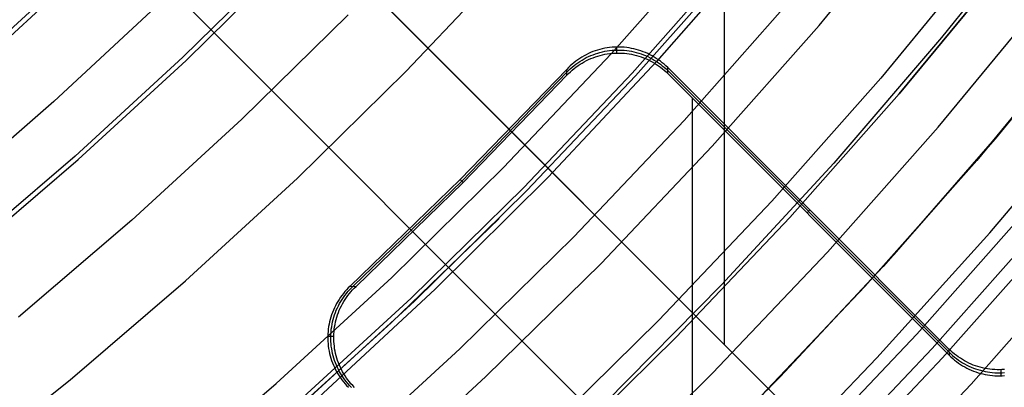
# Model space of a CAD drawing. Header units: millimetres. Extents: x 9001 to 10165, y -167 to 850.
# Tile 149 of 216: x 9620.95 to 9634.97, y 434.44 to 439.66. Entities that reach past the tile are written whole.
import ezdxf

# ---------------------------------------------------------------- set-up
doc = ezdxf.new("R2010")
doc.units = ezdxf.units.MM
for name, color, linetype in [('1', 7, 'Continuous'), ('COLOR EXT', 7, 'Continuous'), ('luz', 7, 'Continuous')]:
    doc.layers.add(name, color=color, linetype=linetype)

msp = doc.modelspace()

# ---------------------------------------------------------------- linework, layer by layer
at = {"layer": '1', "color": 250, "true_color": 0x111111}
for p, q in [((9635.552, 441.248, 45.792), (9634.079, 439.41, 45.792)), ((9635.552, 441.248, 45.792), (9634.079, 439.41, 45.792)), ((9624.764, 440.589, 241.281), (9623.279, 439.13, 241.281)), ((9631.164, 440.586, 282.75), (9629.676, 438.906, 282.75)), ((9629.676, 438.906, 258.715), (9631.164, 440.586, 258.715)), ((9631.164, 440.586, 270.733), (9629.676, 438.906, 270.733)), ((9621.935, 440.545, 236.621), (9620.451, 439.184, 236.621)), ((9631.211, 440.546, 61.1), (9629.721, 438.865, 61.1)), ((9634.971, 440.42, 58.12), (9633.475, 438.609, 58.12)), ((9633.475, 438.609, 56.8), (9634.971, 440.42, 56.8)), ((9634.971, 440.42, 57.46), (9633.475, 438.609, 57.46)), ((9630.413, 438.23, 258.714), (9631.924, 439.936, 258.714)), ((9631.924, 439.936, 282.75), (9630.413, 438.23, 282.75)), ((9631.924, 439.936, 270.732), (9630.413, 438.23, 270.732)), ((9634.579, 437.664, 47.3), (9636.108, 439.514, 47.3)), ((9636.108, 439.514, 56.8), (9634.579, 437.664, 56.8)), ((9636.108, 439.514, 52.05), (9634.579, 437.664, 52.05)), ((9634.079, 439.41, 45.792), (9632.543, 437.624, 45.792)), ((9634.079, 439.41, 45.792), (9632.543, 437.623, 45.792)), ((9623.279, 439.13, 241.281), (9621.746, 437.723, 241.281)), ((9629.676, 438.906, 282.75), (9628.131, 437.279, 282.75)), ((9628.131, 437.279, 258.715), (9629.676, 438.906, 258.715)), ((9629.676, 438.906, 270.733), (9628.131, 437.279, 270.733)), ((9629.721, 438.865, 61.1), (9628.175, 437.236, 61.1)), ((9633.475, 438.609, 58.12), (9631.917, 436.851, 58.12)), ((9631.917, 436.851, 56.8), (9633.475, 438.609, 56.8)), ((9633.475, 438.609, 57.46), (9631.917, 436.851, 57.46)), ((9628.844, 436.578, 258.714), (9630.413, 438.23, 258.714)), ((9630.413, 438.23, 282.75), (9628.844, 436.578, 282.75)), ((9630.413, 438.23, 270.732), (9628.844, 436.578, 270.732)), ((9621.746, 437.723, 241.281), (9620.164, 436.37, 241.281)), ((9632.988, 435.868, 47.3), (9634.579, 437.664, 47.3)), ((9634.579, 437.664, 56.8), (9632.988, 435.868, 56.8)), ((9634.579, 437.664, 52.05), (9632.988, 435.868, 52.05)), ((9632.543, 437.624, 45.792), (9630.946, 435.892, 45.792)), ((9632.543, 437.623, 45.792), (9630.946, 435.892, 45.792)), ((9628.131, 437.279, 282.75), (9626.53, 435.706, 282.75)), ((9626.53, 435.706, 258.715), (9628.131, 437.279, 258.715)), ((9628.131, 437.279, 270.733), (9626.53, 435.706, 270.733)), ((9628.175, 437.236, 61.1), (9626.573, 435.662, 61.1)), ((9627.779, 436.837, 61.1), (9626.249, 435.357, 61.1)), ((9631.917, 436.851, 58.12), (9630.3, 435.147, 58.12)), ((9630.3, 435.147, 56.8), (9631.917, 436.851, 56.8)), ((9631.917, 436.851, 57.46), (9630.3, 435.147, 57.46)), ((9627.219, 434.981, 258.714), (9628.844, 436.578, 258.714)), ((9628.844, 436.578, 282.75), (9627.219, 434.981, 282.75)), ((9628.844, 436.578, 270.732), (9627.219, 434.981, 270.732)), ((9630.946, 435.892, 45.792), (9629.289, 434.216, 45.792)), ((9630.946, 435.892, 45.792), (9629.29, 434.216, 45.792)), ((9631.336, 434.128, 47.3), (9632.988, 435.868, 47.3)), ((9632.988, 435.868, 56.8), (9631.336, 434.128, 56.8)), ((9632.988, 435.868, 52.05), (9631.336, 434.128, 52.05)), ((9626.53, 435.706, 282.75), (9624.877, 434.189, 282.75)), ((9624.877, 434.189, 258.715), (9626.53, 435.706, 258.715)), ((9626.53, 435.706, 270.733), (9624.877, 434.189, 270.733)), ((9626.573, 435.662, 61.1), (9624.917, 434.143, 61.1)), ((9626.249, 435.357, 61.1), (9624.672, 433.927, 61.1)), ((9630.3, 435.147, 58.12), (9628.624, 433.501, 58.12)), ((9628.624, 433.501, 56.8), (9630.3, 435.147, 56.8)), ((9630.3, 435.147, 57.46), (9628.624, 433.501, 57.46)), ((9625.54, 433.441, 258.714), (9627.219, 434.981, 258.714)), ((9627.219, 434.981, 282.75), (9625.54, 433.441, 282.75)), ((9627.219, 434.981, 270.732), (9625.54, 433.441, 270.732))]:
    msp.add_line(p, q, dxfattribs=at)
at = {"layer": '1', "color": 29, "true_color": 0x4d342b}
for p, q in [((9631.519, 440.78, 76.062), (9630.027, 439.076, 76.062)), ((9622.959, 439.907, 70.562), (9621.442, 438.502, 70.562)), ((9634.964, 438.118, 60.562), (9636.463, 439.963, 60.562)), ((9636.368, 439.842, 42.462), (9634.841, 437.971, 42.462)), ((9636.368, 439.842, 51.512), (9634.841, 437.971, 51.512)), ((9630.027, 439.076, 76.062), (9628.477, 437.426, 76.062)), ((9621.442, 438.502, 70.562), (9619.877, 437.15, 70.562)), ((9633.404, 436.325, 60.562), (9634.964, 438.118, 60.562)), ((9634.841, 437.971, 42.462), (9633.249, 436.154, 42.462)), ((9634.841, 437.971, 51.512), (9633.249, 436.154, 51.512)), ((9628.477, 437.426, 76.062), (9626.87, 435.83, 76.062)), ((9631.782, 434.586, 60.562), (9633.404, 436.325, 60.562)), ((9633.249, 436.154, 42.462), (9631.595, 434.393, 42.462)), ((9633.249, 436.154, 51.512), (9631.595, 434.393, 51.512)), ((9626.87, 435.83, 76.062), (9625.209, 434.291, 76.062)), ((9630.103, 432.904, 60.562), (9631.782, 434.586, 60.562))]:
    msp.add_line(p, q, dxfattribs=at)
at = {"layer": 'COLOR EXT', "color": 30, "true_color": 0xff8d00}
for p, q in [((9630.987, 435.043, 21.262), (9630.987, 481.846, 21.262)), ((9634.091, 431.939, 25.262), (9607.212, 458.819, 25.262)), ((9607.212, 458.819, 21.262), (9634.091, 431.939, 21.262)), ((9607.212, 458.819, 23.262), (9634.091, 431.939, 23.262)), ((9632.677, 430.525, 21.262), (9605.797, 457.405, 21.262)), ((9605.797, 457.405, 25.262), (9632.677, 430.525, 25.262)), ((9632.677, 430.525, 23.262), (9605.797, 457.405, 23.262)), ((9629.051, 439.182, 19.162), (9629.02, 439.167, 19.162)), ((9629.083, 439.197, 19.162), (9629.051, 439.182, 19.162)), ((9629.116, 439.21, 19.162), (9629.083, 439.197, 19.162)), ((9629.148, 439.221, 19.162), (9629.116, 439.21, 19.162)), ((9629.117, 439.167, 17.16), (9629.15, 439.179, 17.16)), ((9629.182, 439.232, 19.162), (9629.148, 439.221, 19.162)), ((9629.15, 439.179, 17.16), (9629.183, 439.19, 17.16)), ((9629.215, 439.242, 19.162), (9629.182, 439.232, 19.162)), ((9629.183, 439.19, 17.16), (9629.216, 439.199, 17.16)), ((9629.249, 439.25, 19.162), (9629.215, 439.242, 19.162)), ((9629.216, 439.199, 17.16), (9629.25, 439.208, 17.159)), ((9629.283, 439.258, 19.162), (9629.249, 439.25, 19.162)), ((9629.25, 439.208, 17.159), (9629.284, 439.215, 17.159)), ((9629.251, 439.165, 15.162), (9629.285, 439.172, 15.162)), ((9629.318, 439.264, 19.162), (9629.283, 439.258, 19.162)), ((9629.284, 439.215, 17.159), (9629.319, 439.221, 17.159)), ((9629.285, 439.172, 15.162), (9629.319, 439.178, 15.162)), ((9629.352, 439.268, 19.162), (9629.318, 439.264, 19.162)), ((9629.319, 439.221, 17.159), (9629.353, 439.226, 17.159)), ((9629.319, 439.178, 15.162), (9629.354, 439.183, 15.162)), ((9629.387, 439.272, 19.162), (9629.352, 439.268, 19.162)), ((9629.353, 439.226, 17.159), (9629.388, 439.229, 17.159)), ((9629.354, 439.183, 15.162), (9629.389, 439.187, 15.162)), ((9629.422, 439.274, 19.162), (9629.387, 439.272, 19.162)), ((9629.388, 439.229, 17.159), (9629.423, 439.232, 17.159)), ((9629.389, 439.187, 15.162), (9629.423, 439.189, 15.162)), ((9629.456, 439.276, 19.162), (9629.422, 439.274, 19.162)), ((9629.423, 439.232, 17.159), (9629.457, 439.233, 17.159)), ((9629.423, 439.189, 15.162), (9629.458, 439.19, 15.162)), ((9629.491, 439.276, 19.162), (9629.456, 439.276, 19.162)), ((9629.458, 439.19, 15.162), (9629.456, 439.276, 19.162)), ((9629.457, 439.233, 17.159), (9629.492, 439.233, 17.159)), ((9629.458, 439.19, 15.162), (9629.493, 439.19, 15.162)), ((9629.526, 439.274, 19.162), (9629.491, 439.276, 19.162)), ((9629.492, 439.233, 17.159), (9629.527, 439.232, 17.159)), ((9629.493, 439.19, 15.162), (9629.528, 439.189, 15.162)), ((9629.561, 439.272, 19.162), (9629.526, 439.274, 19.162)), ((9629.527, 439.232, 17.159), (9629.562, 439.229, 17.159)), ((9629.528, 439.189, 15.162), (9629.563, 439.187, 15.162)), ((9629.596, 439.268, 19.162), (9629.561, 439.272, 19.162)), ((9629.562, 439.229, 17.159), (9629.597, 439.225, 17.159)), ((9629.563, 439.187, 15.162), (9629.597, 439.183, 15.162)), ((9629.63, 439.263, 19.162), (9629.596, 439.268, 19.162)), ((9629.597, 439.225, 17.159), (9629.631, 439.221, 17.159)), ((9629.597, 439.183, 15.162), (9629.632, 439.178, 15.162)), ((9629.665, 439.257, 19.162), (9629.63, 439.263, 19.162)), ((9629.631, 439.221, 17.159), (9629.665, 439.215, 17.159)), ((9629.632, 439.178, 15.162), (9629.666, 439.172, 15.162)), ((9629.699, 439.25, 19.162), (9629.665, 439.257, 19.162)), ((9629.665, 439.215, 17.159), (9629.699, 439.207, 17.16)), ((9629.666, 439.172, 15.162), (9629.7, 439.165, 15.162)), ((9629.732, 439.242, 19.162), (9629.699, 439.25, 19.162)), ((9629.699, 439.207, 17.16), (9629.733, 439.199, 17.16)), ((9629.766, 439.232, 19.162), (9629.732, 439.242, 19.162)), ((9629.733, 439.199, 17.16), (9629.767, 439.189, 17.16)), ((9629.799, 439.221, 19.162), (9629.766, 439.232, 19.162)), ((9629.767, 439.189, 17.16), (9629.8, 439.178, 17.16)), ((9629.832, 439.209, 19.162), (9629.799, 439.221, 19.162)), ((9629.8, 439.178, 17.16), (9629.833, 439.166, 17.16)), ((9629.864, 439.196, 19.162), (9629.832, 439.209, 19.162)), ((9629.896, 439.182, 19.162), (9629.864, 439.196, 19.162)), ((9629.927, 439.167, 19.162), (9629.896, 439.182, 19.162)), ((9628.818, 439.031, 19.162), (9628.792, 439.008, 19.162)), ((9628.845, 439.053, 19.162), (9628.818, 439.031, 19.162)), ((9628.872, 439.075, 19.162), (9628.845, 439.053, 19.162)), ((9628.846, 439.011, 17.163), (9628.873, 439.033, 17.163)), ((9628.901, 439.095, 19.162), (9628.872, 439.075, 19.162)), ((9628.873, 439.033, 17.163), (9628.902, 439.053, 17.163)), ((9628.929, 439.115, 19.162), (9628.901, 439.095, 19.162)), ((9628.902, 439.053, 17.163), (9628.931, 439.072, 17.162)), ((9628.903, 439.011, 15.162), (9628.932, 439.03, 15.162)), ((9628.959, 439.133, 19.162), (9628.929, 439.115, 19.162)), ((9628.931, 439.072, 17.162), (9628.96, 439.091, 17.162)), ((9628.932, 439.03, 15.162), (9628.961, 439.048, 15.162)), ((9628.989, 439.151, 19.162), (9628.959, 439.133, 19.162)), ((9628.96, 439.091, 17.162), (9628.99, 439.108, 17.161)), ((9628.961, 439.048, 15.162), (9628.991, 439.066, 15.162)), ((9629.02, 439.167, 19.162), (9628.989, 439.151, 19.162)), ((9628.99, 439.108, 17.161), (9629.021, 439.125, 17.161)), ((9628.991, 439.066, 15.162), (9629.022, 439.082, 15.162)), ((9629.021, 439.125, 17.161), (9629.053, 439.14, 17.161)), ((9629.022, 439.082, 15.162), (9629.054, 439.097, 15.162)), ((9629.053, 439.14, 17.161), (9629.084, 439.154, 17.16)), ((9629.054, 439.097, 15.162), (9629.085, 439.111, 15.162)), ((9629.084, 439.154, 17.16), (9629.117, 439.167, 17.16)), ((9629.085, 439.111, 15.162), (9629.118, 439.124, 15.162)), ((9629.118, 439.124, 15.162), (9629.151, 439.136, 15.162)), ((9629.151, 439.136, 15.162), (9629.184, 439.147, 15.162)), ((9629.184, 439.147, 15.162), (9629.217, 439.157, 15.162)), ((9629.217, 439.157, 15.162), (9629.251, 439.165, 15.162)), ((9629.7, 439.165, 15.162), (9629.734, 439.156, 15.162)), ((9629.734, 439.156, 15.162), (9629.768, 439.147, 15.162)), ((9629.768, 439.147, 15.162), (9629.801, 439.136, 15.162)), ((9629.801, 439.136, 15.162), (9629.834, 439.124, 15.162)), ((9629.833, 439.166, 17.16), (9629.865, 439.153, 17.161)), ((9629.834, 439.124, 15.162), (9629.866, 439.111, 15.162)), ((9629.865, 439.153, 17.161), (9629.897, 439.139, 17.161)), ((9629.866, 439.111, 15.162), (9629.898, 439.097, 15.162)), ((9629.897, 439.139, 17.161), (9629.928, 439.124, 17.161)), ((9629.898, 439.097, 15.162), (9629.929, 439.081, 15.162)), ((9629.958, 439.15, 19.162), (9629.927, 439.167, 19.162)), ((9629.928, 439.124, 17.161), (9629.959, 439.108, 17.162)), ((9629.929, 439.081, 15.162), (9629.96, 439.065, 15.162)), ((9629.988, 439.133, 19.162), (9629.958, 439.15, 19.162)), ((9629.959, 439.108, 17.162), (9629.989, 439.09, 17.162)), ((9629.96, 439.065, 15.162), (9629.99, 439.047, 15.162)), ((9630.018, 439.114, 19.162), (9629.988, 439.133, 19.162)), ((9629.989, 439.09, 17.162), (9630.019, 439.072, 17.163)), ((9629.99, 439.047, 15.162), (9630.02, 439.029, 15.162)), ((9630.047, 439.095, 19.162), (9630.018, 439.114, 19.162)), ((9630.019, 439.072, 17.163), (9630.048, 439.052, 17.163)), ((9630.075, 439.074, 19.162), (9630.047, 439.095, 19.162)), ((9630.048, 439.052, 17.163), (9630.076, 439.032, 17.163)), ((9630.103, 439.053, 19.162), (9630.075, 439.074, 19.162)), ((9630.076, 439.032, 17.163), (9630.103, 439.01, 17.164)), ((9630.129, 439.03, 19.162), (9630.103, 439.053, 19.162)), ((9630.155, 439.007, 19.162), (9630.129, 439.03, 19.162)), ((9628.743, 438.958, 19.162), (9627.227, 437.39, 19.162)), ((9628.744, 438.916, 17.162), (9627.248, 437.369, 17.162)), ((9628.767, 438.984, 19.162), (9628.743, 438.958, 19.162)), ((9628.745, 438.874, 15.162), (9628.743, 438.958, 19.162)), ((9628.744, 438.916, 17.165), (9628.768, 438.941, 17.165)), ((9628.745, 438.874, 15.162), (9628.769, 438.899, 15.162)), ((9628.792, 439.008, 19.162), (9628.767, 438.984, 19.162)), ((9628.768, 438.941, 17.165), (9628.793, 438.965, 17.164)), ((9628.769, 438.899, 15.162), (9628.794, 438.923, 15.162)), ((9628.793, 438.965, 17.164), (9628.819, 438.989, 17.164)), ((9628.794, 438.923, 15.162), (9628.82, 438.946, 15.162)), ((9628.819, 438.989, 17.164), (9628.846, 439.011, 17.163)), ((9628.82, 438.946, 15.162), (9628.847, 438.969, 15.162)), ((9628.847, 438.969, 15.162), (9628.874, 438.99, 15.162)), ((9628.874, 438.99, 15.162), (9628.903, 439.011, 15.162)), ((9630.02, 439.029, 15.162), (9630.048, 439.009, 15.162)), ((9630.048, 439.009, 15.162), (9630.077, 438.989, 15.162)), ((9630.077, 438.989, 15.162), (9630.104, 438.967, 15.162)), ((9630.103, 439.01, 17.164), (9630.13, 438.988, 17.164)), ((9630.104, 438.967, 15.162), (9630.131, 438.945, 15.162)), ((9630.13, 438.988, 17.164), (9630.156, 438.964, 17.165)), ((9630.131, 438.945, 15.162), (9630.157, 438.922, 15.162)), ((9630.18, 438.983, 19.162), (9630.155, 439.007, 19.162)), ((9630.156, 438.964, 17.165), (9630.181, 438.94, 17.165)), ((9630.157, 438.922, 15.162), (9630.182, 438.898, 15.162)), ((9634.184, 434.979, 19.162), (9630.18, 438.983, 19.162)), ((9630.182, 438.898, 15.162), (9630.18, 438.983, 19.162)), ((9634.186, 434.936, 17.162), (9630.181, 438.94, 17.162)), ((9630.182, 438.898, 15.162), (9634.187, 434.892, 15.162)), ((9627.268, 437.348, 15.162), (9628.745, 438.874, 15.162)), ((9630.533, 429.744, 15.162), (9630.533, 438.547, 15.162)), ((9627.227, 437.39, 19.162), (9625.658, 435.874, 19.162)), ((9627.248, 437.369, 17.162), (9625.7, 435.873, 17.162)), ((9625.743, 435.872, 15.162), (9627.268, 437.348, 15.162)), ((9627.227, 437.39, 19.162), (9627.268, 437.348, 15.162)), ((9632.163, 436.917, 15.162), (9632.205, 436.959, 19.162)), ((9625.609, 435.824, 19.162), (9625.585, 435.798, 19.162)), ((9625.633, 435.849, 19.162), (9625.609, 435.824, 19.162)), ((9625.628, 435.797, 17.164), (9625.651, 435.823, 17.164)), ((9625.658, 435.874, 19.162), (9625.633, 435.849, 19.162)), ((9625.651, 435.823, 17.164), (9625.675, 435.848, 17.165)), ((9625.658, 435.874, 19.162), (9625.743, 435.872, 15.162)), ((9625.67, 435.796, 15.162), (9625.693, 435.822, 15.162)), ((9625.675, 435.848, 17.165), (9625.7, 435.873, 17.165)), ((9625.693, 435.822, 15.162), (9625.718, 435.847, 15.162)), ((9625.718, 435.847, 15.162), (9625.743, 435.872, 15.162)), ((9625.502, 435.687, 19.162), (9625.483, 435.657, 19.162)), ((9625.521, 435.716, 19.162), (9625.502, 435.687, 19.162)), ((9625.541, 435.744, 19.162), (9625.521, 435.716, 19.162)), ((9625.526, 435.656, 17.162), (9625.544, 435.686, 17.162)), ((9625.563, 435.772, 19.162), (9625.541, 435.744, 19.162)), ((9625.544, 435.686, 17.162), (9625.563, 435.715, 17.163)), ((9625.585, 435.798, 19.162), (9625.563, 435.772, 19.162)), ((9625.563, 435.715, 17.163), (9625.584, 435.743, 17.163)), ((9625.568, 435.655, 15.162), (9625.586, 435.685, 15.162)), ((9625.584, 435.743, 17.163), (9625.605, 435.771, 17.163)), ((9625.586, 435.685, 15.162), (9625.606, 435.714, 15.162)), ((9625.605, 435.771, 17.163), (9625.628, 435.797, 17.164)), ((9625.606, 435.714, 15.162), (9625.626, 435.742, 15.162)), ((9625.626, 435.742, 15.162), (9625.648, 435.77, 15.162)), ((9625.648, 435.77, 15.162), (9625.67, 435.796, 15.162)), ((9625.42, 435.533, 19.162), (9625.407, 435.501, 19.162)), ((9625.434, 435.565, 19.162), (9625.42, 435.533, 19.162)), ((9625.449, 435.596, 19.162), (9625.434, 435.565, 19.162)), ((9625.466, 435.627, 19.162), (9625.449, 435.596, 19.162)), ((9625.449, 435.5, 17.16), (9625.462, 435.532, 17.16)), ((9625.462, 435.532, 17.16), (9625.477, 435.564, 17.161)), ((9625.483, 435.657, 19.162), (9625.466, 435.627, 19.162)), ((9625.477, 435.564, 17.161), (9625.492, 435.595, 17.161)), ((9625.492, 435.595, 17.161), (9625.508, 435.626, 17.161)), ((9625.492, 435.499, 15.162), (9625.505, 435.531, 15.162)), ((9625.505, 435.531, 15.162), (9625.519, 435.563, 15.162)), ((9625.508, 435.626, 17.161), (9625.526, 435.656, 17.162)), ((9625.519, 435.563, 15.162), (9625.534, 435.594, 15.162)), ((9625.534, 435.594, 15.162), (9625.551, 435.625, 15.162)), ((9625.551, 435.625, 15.162), (9625.568, 435.655, 15.162)), ((9625.375, 435.401, 19.162), (9625.366, 435.367, 19.162)), ((9625.384, 435.435, 19.162), (9625.375, 435.401, 19.162)), ((9625.395, 435.468, 19.162), (9625.384, 435.435, 19.162)), ((9625.407, 435.501, 19.162), (9625.395, 435.468, 19.162)), ((9625.409, 435.366, 17.159), (9625.417, 435.4, 17.16)), ((9625.417, 435.4, 17.16), (9625.427, 435.434, 17.16)), ((9625.427, 435.434, 17.16), (9625.438, 435.467, 17.16)), ((9625.438, 435.467, 17.16), (9625.449, 435.5, 17.16)), ((9625.451, 435.365, 15.162), (9625.46, 435.399, 15.162)), ((9625.46, 435.399, 15.162), (9625.469, 435.433, 15.162)), ((9625.469, 435.433, 15.162), (9625.48, 435.466, 15.162)), ((9625.48, 435.466, 15.162), (9625.492, 435.499, 15.162)), ((9625.348, 435.264, 19.162), (9625.344, 435.23, 19.162)), ((9625.353, 435.299, 19.162), (9625.348, 435.264, 19.162)), ((9625.359, 435.333, 19.162), (9625.353, 435.299, 19.162)), ((9625.366, 435.367, 19.162), (9625.359, 435.333, 19.162)), ((9625.387, 435.229, 17.159), (9625.391, 435.263, 17.159)), ((9625.391, 435.263, 17.159), (9625.396, 435.298, 17.159)), ((9625.396, 435.298, 17.159), (9625.402, 435.332, 17.159)), ((9625.402, 435.332, 17.159), (9625.409, 435.366, 17.159)), ((9625.43, 435.228, 15.162), (9625.433, 435.262, 15.162)), ((9625.433, 435.262, 15.162), (9625.438, 435.297, 15.162)), ((9625.438, 435.297, 15.162), (9625.444, 435.331, 15.162)), ((9625.444, 435.331, 15.162), (9625.451, 435.365, 15.162)), ((9625.342, 435.195, 19.162), (9625.341, 435.16, 19.162)), ((9625.341, 435.16, 19.162), (9625.341, 435.125, 19.162)), ((9625.426, 435.158, 15.162), (9625.341, 435.16, 19.162)), ((9625.341, 435.125, 19.162), (9625.342, 435.09, 19.162)), ((9625.344, 435.23, 19.162), (9625.342, 435.195, 19.162)), ((9625.384, 435.159, 17.159), (9625.385, 435.194, 17.159)), ((9625.384, 435.124, 17.159), (9625.384, 435.159, 17.159)), ((9625.385, 435.089, 17.159), (9625.384, 435.124, 17.159)), ((9625.385, 435.194, 17.159), (9625.387, 435.229, 17.159)), ((9625.426, 435.158, 15.162), (9625.427, 435.193, 15.162)), ((9625.426, 435.123, 15.162), (9625.426, 435.158, 15.162)), ((9625.427, 435.088, 15.162), (9625.426, 435.123, 15.162)), ((9625.427, 435.193, 15.162), (9625.43, 435.228, 15.162)), ((9625.342, 435.09, 19.162), (9625.344, 435.055, 19.162)), ((9625.344, 435.055, 19.162), (9625.348, 435.021, 19.162)), ((9625.348, 435.021, 19.162), (9625.353, 434.986, 19.162)), ((9625.353, 434.986, 19.162), (9625.359, 434.952, 19.162)), ((9625.387, 435.055, 17.159), (9625.385, 435.089, 17.159)), ((9625.391, 435.02, 17.159), (9625.387, 435.055, 17.159)), ((9625.396, 434.985, 17.159), (9625.391, 435.02, 17.159)), ((9625.402, 434.951, 17.159), (9625.396, 434.985, 17.159)), ((9625.43, 435.054, 15.162), (9625.427, 435.088, 15.162)), ((9625.434, 435.019, 15.162), (9625.43, 435.054, 15.162)), ((9625.438, 434.984, 15.162), (9625.434, 435.019, 15.162)), ((9625.445, 434.95, 15.162), (9625.438, 434.984, 15.162)), ((9634.209, 434.955, 19.162), (9634.184, 434.979, 19.162)), ((9634.184, 434.979, 19.162), (9634.187, 434.892, 15.162)), ((9625.359, 434.952, 19.162), (9625.366, 434.918, 19.162)), ((9625.366, 434.918, 19.162), (9625.375, 434.884, 19.162)), ((9625.375, 434.884, 19.162), (9625.384, 434.85, 19.162)), ((9625.384, 434.85, 19.162), (9625.395, 434.817, 19.162)), ((9625.409, 434.917, 17.16), (9625.402, 434.951, 17.159)), ((9625.418, 434.883, 17.16), (9625.409, 434.917, 17.16)), ((9625.427, 434.85, 17.16), (9625.418, 434.883, 17.16)), ((9625.438, 434.816, 17.16), (9625.427, 434.85, 17.16)), ((9625.452, 434.916, 15.162), (9625.445, 434.95, 15.162)), ((9625.46, 434.882, 15.162), (9625.452, 434.916, 15.162)), ((9625.47, 434.849, 15.162), (9625.46, 434.882, 15.162)), ((9625.481, 434.816, 15.162), (9625.47, 434.849, 15.162)), ((9634.186, 434.935, 17.159), (9634.211, 434.911, 17.159)), ((9634.187, 434.892, 15.162), (9634.212, 434.868, 15.162)), ((9634.235, 434.931, 19.162), (9634.209, 434.955, 19.162)), ((9634.211, 434.911, 17.159), (9634.236, 434.888, 17.16)), ((9634.212, 434.868, 15.162), (9634.238, 434.845, 15.162)), ((9634.262, 434.909, 19.162), (9634.235, 434.931, 19.162)), ((9634.236, 434.888, 17.16), (9634.263, 434.866, 17.16)), ((9634.238, 434.845, 15.162), (9634.264, 434.823, 15.162)), ((9634.289, 434.888, 19.162), (9634.262, 434.909, 19.162)), ((9634.263, 434.866, 17.16), (9634.29, 434.845, 17.161)), ((9634.317, 434.867, 19.162), (9634.289, 434.888, 19.162)), ((9634.29, 434.845, 17.161), (9634.318, 434.824, 17.161)), ((9634.346, 434.848, 19.162), (9634.317, 434.867, 19.162)), ((9634.375, 434.83, 19.162), (9634.346, 434.848, 19.162)), ((9634.405, 434.812, 19.162), (9634.375, 434.83, 19.162)), ((9625.395, 434.817, 19.162), (9625.407, 434.784, 19.162)), ((9625.407, 434.784, 19.162), (9625.42, 434.752, 19.162)), ((9625.42, 434.752, 19.162), (9625.434, 434.72, 19.162)), ((9625.434, 434.72, 19.162), (9625.45, 434.689, 19.162)), ((9625.45, 434.784, 17.16), (9625.438, 434.816, 17.16)), ((9625.463, 434.751, 17.161), (9625.45, 434.784, 17.16)), ((9625.45, 434.689, 19.162), (9625.466, 434.658, 19.162)), ((9625.477, 434.719, 17.161), (9625.463, 434.751, 17.161)), ((9625.492, 434.688, 17.161), (9625.477, 434.719, 17.161)), ((9625.493, 434.783, 15.162), (9625.481, 434.816, 15.162)), ((9625.509, 434.657, 17.162), (9625.492, 434.688, 17.161)), ((9625.506, 434.751, 15.162), (9625.493, 434.783, 15.162)), ((9625.52, 434.719, 15.162), (9625.506, 434.751, 15.162)), ((9625.535, 434.687, 15.162), (9625.52, 434.719, 15.162)), ((9625.552, 434.657, 15.162), (9625.535, 434.687, 15.162)), ((9634.264, 434.823, 15.162), (9634.292, 434.801, 15.162)), ((9634.292, 434.801, 15.162), (9634.32, 434.781, 15.162)), ((9634.318, 434.824, 17.161), (9634.347, 434.805, 17.162)), ((9634.32, 434.781, 15.162), (9634.348, 434.762, 15.162)), ((9634.347, 434.805, 17.162), (9634.376, 434.786, 17.162)), ((9634.348, 434.762, 15.162), (9634.378, 434.743, 15.162)), ((9634.376, 434.786, 17.162), (9634.406, 434.769, 17.162)), ((9634.378, 434.743, 15.162), (9634.408, 434.726, 15.162)), ((9634.436, 434.796, 19.162), (9634.405, 434.812, 19.162)), ((9634.406, 434.769, 17.162), (9634.437, 434.753, 17.163)), ((9634.408, 434.726, 15.162), (9634.438, 434.709, 15.162)), ((9634.467, 434.781, 19.162), (9634.436, 434.796, 19.162)), ((9634.437, 434.753, 17.163), (9634.468, 434.737, 17.163)), ((9634.438, 434.709, 15.162), (9634.469, 434.694, 15.162)), ((9634.499, 434.766, 19.162), (9634.467, 434.781, 19.162)), ((9634.468, 434.737, 17.163), (9634.5, 434.723, 17.163)), ((9634.469, 434.694, 15.162), (9634.501, 434.68, 15.162)), ((9634.531, 434.753, 19.162), (9634.499, 434.766, 19.162)), ((9634.5, 434.723, 17.163), (9634.532, 434.71, 17.164)), ((9634.563, 434.741, 19.162), (9634.531, 434.753, 19.162)), ((9634.532, 434.71, 17.164), (9634.564, 434.698, 17.164)), ((9634.596, 434.731, 19.162), (9634.563, 434.741, 19.162)), ((9634.564, 434.698, 17.164), (9634.597, 434.687, 17.164)), ((9634.63, 434.721, 19.162), (9634.596, 434.731, 19.162)), ((9634.597, 434.687, 17.164), (9634.631, 434.678, 17.165)), ((9634.663, 434.712, 19.162), (9634.63, 434.721, 19.162)), ((9634.697, 434.705, 19.162), (9634.663, 434.712, 19.162)), ((9634.731, 434.699, 19.162), (9634.697, 434.705, 19.162)), ((9634.765, 434.694, 19.162), (9634.731, 434.699, 19.162)), ((9634.8, 434.69, 19.162), (9634.765, 434.694, 19.162)), ((9634.835, 434.688, 19.162), (9634.8, 434.69, 19.162)), ((9634.869, 434.686, 19.162), (9634.835, 434.688, 19.162)), ((9634.904, 434.686, 19.162), (9634.869, 434.686, 19.162)), ((9634.939, 434.687, 19.162), (9634.904, 434.686, 19.162)), ((9634.921, 434.686, 19.162), (9634.923, 434.6, 15.162)), ((9634.973, 434.689, 19.162), (9634.939, 434.687, 19.162)), ((9625.466, 434.658, 19.162), (9625.484, 434.628, 19.162)), ((9625.484, 434.628, 19.162), (9625.502, 434.598, 19.162)), ((9625.502, 434.598, 19.162), (9625.522, 434.569, 19.162)), ((9625.526, 434.627, 17.162), (9625.509, 434.657, 17.162)), ((9625.522, 434.569, 19.162), (9625.542, 434.541, 19.162)), ((9625.545, 434.598, 17.163), (9625.526, 434.627, 17.162)), ((9625.564, 434.569, 17.163), (9625.545, 434.598, 17.163)), ((9625.569, 434.626, 15.162), (9625.552, 434.657, 15.162)), ((9625.585, 434.54, 17.163), (9625.564, 434.569, 17.163)), ((9625.587, 434.597, 15.162), (9625.569, 434.626, 15.162)), ((9625.607, 434.568, 15.162), (9625.587, 434.597, 15.162)), ((9625.627, 434.54, 15.162), (9625.607, 434.568, 15.162)), ((9634.501, 434.68, 15.162), (9634.533, 434.667, 15.162)), ((9634.533, 434.667, 15.162), (9634.566, 434.655, 15.162)), ((9634.566, 434.655, 15.162), (9634.599, 434.644, 15.162)), ((9634.599, 434.644, 15.162), (9634.632, 434.634, 15.162)), ((9634.631, 434.678, 17.165), (9634.664, 434.669, 17.165)), ((9634.632, 434.634, 15.162), (9634.665, 434.626, 15.162)), ((9634.664, 434.669, 17.165), (9634.698, 434.662, 17.165)), ((9634.665, 434.626, 15.162), (9634.699, 434.619, 15.162)), ((9634.698, 434.662, 17.165), (9634.732, 434.656, 17.165)), ((9634.699, 434.619, 15.162), (9634.733, 434.612, 15.162)), ((9634.732, 434.656, 17.165), (9634.767, 434.651, 17.165)), ((9634.733, 434.612, 15.162), (9634.768, 434.607, 15.162)), ((9634.767, 434.651, 17.165), (9634.801, 434.647, 17.165)), ((9634.768, 434.607, 15.162), (9634.802, 434.604, 15.162)), ((9634.801, 434.647, 17.165), (9634.836, 434.644, 17.165)), ((9634.802, 434.604, 15.162), (9634.837, 434.601, 15.162)), ((9634.836, 434.644, 17.165), (9634.87, 434.643, 17.165)), ((9634.837, 434.601, 15.162), (9634.871, 434.6, 15.162)), ((9634.87, 434.643, 17.165), (9634.905, 434.643, 17.165)), ((9634.871, 434.6, 15.162), (9634.906, 434.599, 15.162)), ((9634.905, 434.643, 17.165), (9634.94, 434.644, 17.165)), ((9634.906, 434.599, 15.162), (9634.941, 434.601, 15.162)), ((9634.94, 434.644, 17.165), (9634.974, 434.646, 17.165)), ((9634.941, 434.601, 15.162), (9634.975, 434.603, 15.162)), ((9625.542, 434.541, 19.162), (9625.564, 434.514, 19.162)), ((9625.564, 434.514, 19.162), (9625.586, 434.487, 19.162)), ((9625.606, 434.513, 17.164), (9625.585, 434.54, 17.163)), ((9625.586, 434.487, 19.162), (9625.609, 434.461, 19.162)), ((9625.629, 434.486, 17.164), (9625.606, 434.513, 17.164)), ((9625.609, 434.461, 19.162), (9625.634, 434.436, 19.162)), ((9625.649, 434.512, 15.162), (9625.627, 434.54, 15.162)), ((9625.652, 434.46, 17.165), (9625.629, 434.486, 17.164)), ((9625.671, 434.486, 15.162), (9625.649, 434.512, 15.162)), ((9625.676, 434.435, 17.165), (9625.652, 434.46, 17.165)), ((9625.695, 434.46, 15.162), (9625.671, 434.486, 15.162)), ((9625.719, 434.435, 15.162), (9625.695, 434.46, 15.162))]:
    msp.add_line(p, q, dxfattribs=at)
at = {"layer": 'luz', "color": 7, "true_color": 0xffffff}
for p, q in [((9632.336, 439.584, -30.224), (9633.799, 441.355, -30.224)), ((9629.377, 439.18, -29.161), (9630.856, 440.849, -29.161)), ((9634.7, 440.636, -29.917), (9633.212, 438.834, -29.917)), ((9620.497, 439.133, -27.65), (9621.982, 440.496, -27.65)), ((9623.323, 439.084, -28.713), (9624.809, 440.544, -28.713)), ((9626.453, 438.928, -28.098), (9627.942, 440.496, -28.098)), ((9634.029, 438.135, -29.63), (9635.541, 439.965, -29.63)), ((9625.631, 439.736, -28.406), (9624.117, 438.248, -28.406)), ((9630.812, 437.864, -30.224), (9632.336, 439.584, -30.224)), ((9627.842, 437.563, -29.161), (9629.377, 439.18, -29.161)), ((9621.788, 437.676, -28.713), (9623.323, 439.084, -28.713)), ((9624.911, 437.412, -28.098), (9626.453, 438.928, -28.098)), ((9633.212, 438.834, -29.917), (9631.662, 437.085, -29.917)), ((9634.767, 436.635, -26.763), (9636.314, 438.472, -26.763)), ((9624.117, 438.248, -28.406), (9622.552, 436.813, -28.406)), ((9632.455, 436.358, -29.63), (9634.029, 438.135, -29.63)), ((9629.231, 436.198, -30.224), (9630.812, 437.864, -30.224)), ((9620.205, 436.321, -28.713), (9621.788, 437.676, -28.713)), ((9626.251, 436, -29.161), (9627.842, 437.563, -29.161)), ((9623.317, 435.95, -28.098), (9624.911, 437.412, -28.098)), ((9631.662, 437.085, -29.917), (9630.053, 435.39, -29.917)), ((9635.339, 437.014, -26.798), (9633.725, 435.192, -26.798)), ((9622.552, 436.813, -28.406), (9620.939, 435.433, -28.406)), ((9633.947, 434.989, -31.038), (9635.567, 436.819, -31.038)), ((9634.094, 434.854, -26.298), (9635.719, 436.689, -26.298)), ((9635.719, 436.689, -23.538), (9634.094, 434.854, -23.538)), ((9634.094, 434.854, -24.918), (9635.719, 436.689, -24.918)), ((9633.159, 434.853, -26.763), (9634.767, 436.635, -26.763)), ((9630.82, 434.636, -29.63), (9632.455, 436.358, -29.63)), ((9636.137, 436.331, -31.56), (9634.499, 434.482, -31.56)), ((9627.592, 434.588, -30.224), (9629.231, 436.198, -30.224)), ((9621.673, 434.544, -28.098), (9623.317, 435.95, -28.098)), ((9624.608, 434.492, -29.161), (9626.251, 436, -29.161)), ((9630.053, 435.39, -29.917), (9628.386, 433.752, -29.917)), ((9633.725, 435.192, -26.798), (9632.05, 433.427, -26.798)), ((9632.264, 433.217, -31.038), (9633.947, 434.989, -31.038)), ((9631.49, 433.126, -26.763), (9633.159, 434.853, -26.763)), ((9632.406, 433.077, -26.298), (9634.094, 434.854, -26.298)), ((9634.094, 434.854, -23.538), (9632.406, 433.077, -23.538)), ((9632.406, 433.077, -24.918), (9634.094, 434.854, -24.918)), ((9625.899, 433.035, -30.224), (9627.592, 434.588, -30.224)), ((9629.127, 432.972, -29.63), (9630.82, 434.636, -29.63)), ((9619.982, 433.195, -28.098), (9621.673, 434.544, -28.098)), ((9622.913, 433.043, -29.161), (9624.608, 434.492, -29.161)), ((9634.499, 434.482, -31.56), (9632.799, 432.691, -31.56))]:
    msp.add_line(p, q, dxfattribs=at)

doc.saveas('drawing.dxf')
